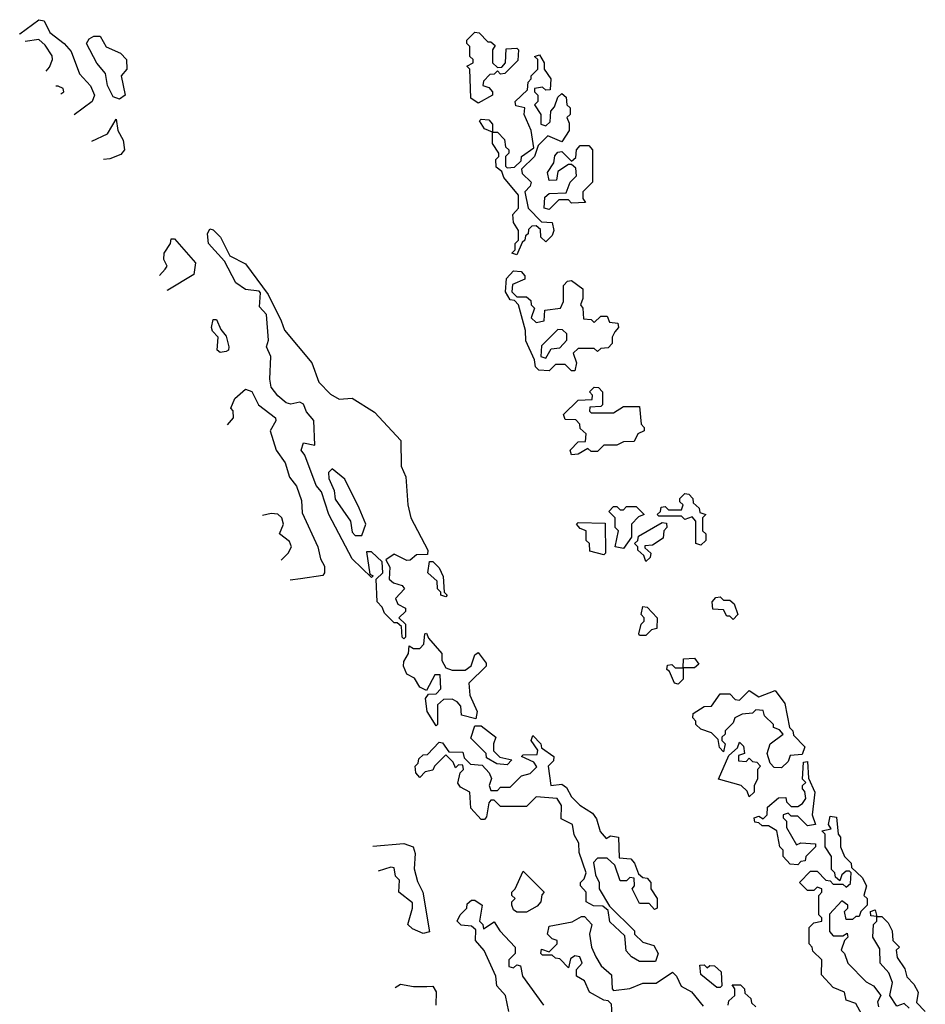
# Model space of a CAD drawing. Extents: x 2106670 to 2323771, y 35271 to 224896.
# Tile 11 of 256: x 2110986 to 2113790, y 87127 to 90179. Entities that reach past the tile are written whole.
import ezdxf

# ---------------------------------------------------------------- set-up
doc = ezdxf.new("R2010")
doc.units = 0

msp = doc.modelspace()

# ---------------------------------------------------------------- linework, layer by layer
at = {"layer": '0CON20XD'}
for points in [[(2110985.9, 90134.1), (2110986.7, 90135), (2111045, 90178.6), (2111061.2, 90175), (2111079.2, 90139.2), (2111123.3, 90105), (2111145, 90080), (2111171.2, 90011.2), (2111205, 89973.8), (2111217.5, 89945), (2111210, 89925), (2111154.4, 89883.8)], [(2112405, 89920), (2112383.3, 89935), (2112380, 90025), (2112370, 90035), (2112390, 90045), (2112390, 90055), (2112380, 90065), (2112380, 90095), (2112370, 90105), (2112370, 90115), (2112395, 90140), (2112408.3, 90138.3), (2112435, 90110), (2112445, 90110), (2112458.3, 90098.3), (2112450, 90085), (2112450, 90045), (2112465, 90030), (2112478.3, 90031.7), (2112490, 90045), (2112491.7, 90088.3), (2112525, 90090), (2112530, 90085), (2112528.3, 90051.7), (2112488.3, 90011.7), (2112475, 90010), (2112465, 90020), (2112455, 90010), (2112441.7, 90008.3), (2112421.7, 89988.3), (2112420, 89975), (2112438.3, 89968.3), (2112450, 89955), (2112450, 89945), (2112405, 89920)], [(2111068.3, 90019.3), (2111078.3, 90031.7), (2111087.5, 90055), (2111086.7, 90066.7), (2111065, 90100), (2111045, 90117.5), (2111002.4, 90111.2)], [(2111295, 89932.5), (2111275, 89940), (2111257.5, 89975), (2111251.7, 90011.7), (2111224.3, 90044.3), (2111192.5, 90105), (2111200.7, 90119.3), (2111215, 90127.5), (2111235, 90127.5), (2111254, 90094), (2111297.5, 90075), (2111316.2, 90055), (2111317.5, 90025), (2111300, 90005), (2111312.5, 89945), (2111295, 89932.5)], [(2112525, 89450), (2112510, 89455), (2112520, 89465), (2112520, 89485), (2112530, 89495), (2112530, 89525), (2112515, 89550), (2112512.5, 89575), (2112530, 89595), (2112530, 89635), (2112485, 89690), (2112478.3, 89708.3), (2112461.7, 89721.7), (2112460, 89745), (2112470, 89755), (2112470, 89765), (2112450, 89795), (2112450, 89830), (2112425, 89840), (2112410, 89865), (2112415, 89870), (2112438.3, 89868.3), (2112450, 89855), (2112450, 89830), (2112465, 89830), (2112487, 89807), (2112490, 89785), (2112500, 89775), (2112500, 89765), (2112490, 89755), (2112490, 89725), (2112495, 89720), (2112518.3, 89721.7), (2112538.3, 89741.7), (2112540, 89755), (2112578.3, 89781.7), (2112570, 89835), (2112547.5, 89885), (2112550, 89905), (2112521.7, 89911.7), (2112520, 89925), (2112558.3, 89961.7), (2112560, 89985), (2112570, 89995), (2112570, 90005), (2112590, 90025), (2112590, 90055), (2112580, 90065), (2112595, 90070), (2112610, 90045), (2112610, 90025), (2112630, 89995), (2112628.3, 89961.7), (2112615, 89960), (2112605, 89970), (2112580, 89965), (2112580, 89955), (2112590, 89945), (2112590, 89925), (2112580, 89915), (2112600, 89885), (2112600, 89855), (2112615, 89850), (2112628.3, 89861.7), (2112630, 89895), (2112641.7, 89908.3), (2112651.7, 89938.3), (2112665, 89950), (2112678.3, 89938.3), (2112680, 89915), (2112690, 89905), (2112690, 89885), (2112680, 89875), (2112687.5, 89857.5), (2112687.5, 89835), (2112665, 89800), (2112621.7, 89818.3), (2112591.7, 89788.3), (2112580, 89755), (2112540, 89715), (2112541.7, 89701.7), (2112570, 89675), (2112567, 89663), (2112550, 89645), (2112560, 89595), (2112601.7, 89551.7), (2112635, 89550), (2112640, 89525), (2112635, 89510), (2112615, 89490), (2112600, 89505), (2112598.3, 89528.3), (2112585, 89540), (2112571.7, 89538.3), (2112561.7, 89528.3), (2112560, 89515), (2112551.7, 89508.3), (2112550, 89495), (2112541.7, 89488.3), (2112525, 89450)], [(2111113.3, 89948.4), (2111122.5, 89955), (2111120, 89965), (2111105, 89972.5), (2111098.1, 89972.3)], [(2111209, 89802.5), (2111257.5, 89825), (2111285, 89870), (2111290, 89835), (2111306, 89805), (2111310, 89775), (2111298.8, 89761.2), (2111265, 89747.5), (2111245, 89745)], [(2112625, 89590), (2112610, 89595), (2112611.7, 89628.3), (2112625, 89640), (2112678.3, 89641.7), (2112690, 89675), (2112710, 89695), (2112708.3, 89718.3), (2112695, 89730), (2112685, 89730), (2112651.7, 89708.3), (2112648.3, 89681.7), (2112625, 89680), (2112620, 89705), (2112640, 89735), (2112643, 89757), (2112651.7, 89768.3), (2112665, 89770), (2112695, 89740), (2112708.3, 89751.7), (2112710, 89775), (2112721.7, 89788.3), (2112748.3, 89788.3), (2112760, 89775), (2112760, 89675), (2112730, 89645), (2112730, 89625), (2112738.3, 89611.7), (2112695, 89610), (2112685, 89620), (2112655, 89620), (2112625, 89590)], [(2112175, 88260), (2112170, 88265), (2112168.3, 88298.3), (2112155, 88310), (2112145, 88310), (2112115, 88340), (2112108.3, 88358.3), (2112092.5, 88375), (2112090, 88445), (2112110, 88465), (2112108.3, 88498.3), (2112075, 88530), (2112060, 88530), (2112070, 88460), (2112080, 88455), (2112075, 88450), (2112015, 88507.5), (2111943.3, 88645), (2111920, 88715), (2111903.8, 88735), (2111868.8, 88828.8), (2111857.5, 88845), (2111865, 88867.5), (2111900, 88860), (2111897, 88937), (2111873.8, 88963.8), (2111865, 88987.5), (2111853, 88993), (2111825, 88987.5), (2111811.2, 88991.2), (2111785, 89012.5), (2111765, 89040), (2111760, 89065), (2111763.3, 89135), (2111750, 89165), (2111756.7, 89185), (2111750, 89265), (2111728.3, 89288.3), (2111731.7, 89331.7), (2111727.5, 89337.5), (2111685, 89342.5), (2111655, 89363.3), (2111620, 89430), (2111570, 89485), (2111567.5, 89515), (2111575, 89530), (2111585, 89527.5), (2111607.5, 89505), (2111636.7, 89446.7), (2111685, 89422.5), (2111755, 89327.5), (2111795.7, 89245.7), (2111806.2, 89216.2), (2111890, 89115), (2111912.5, 89055), (2111948.3, 89018.3), (2111975, 89002.5), (2112015, 89006.2), (2112085, 88962.5), (2112166, 88875), (2112167.5, 88795), (2112181.7, 88761.7), (2112187.5, 88675), (2112196.7, 88635), (2112250, 88535), (2112248.3, 88521.7), (2112215, 88520), (2112195, 88503.3), (2112185, 88502.5), (2112145, 88522.5), (2112120, 88505), (2112131.7, 88481.7), (2112130, 88445), (2112143, 88433), (2112170, 88425), (2112177.5, 88415), (2112150, 88385), (2112157, 88367), (2112180, 88355), (2112180, 88345), (2112160, 88325), (2112180, 88305), (2112180, 88265), (2112175, 88260)], [(2111418.9, 89385.6), (2111436.7, 89405), (2111442.5, 89415), (2111432.5, 89435), (2111433.3, 89455), (2111452.5, 89485), (2111455, 89500), (2111465, 89500), (2111530, 89425), (2111525, 89388.8), (2111445, 89340.8), (2111441.3, 89339.2)], [(2112705, 89090), (2112695, 89090), (2112675, 89110), (2112645, 89110), (2112625, 89090), (2112593, 89093), (2112583, 89103), (2112580, 89125), (2112553, 89183), (2112552.5, 89215), (2112530, 89295), (2112518.3, 89308.3), (2112505, 89310), (2112490, 89335), (2112493, 89377), (2112515, 89400), (2112538.3, 89398.3), (2112550, 89385), (2112550, 89375), (2112511.7, 89358.3), (2112510, 89335), (2112525, 89320), (2112555, 89320), (2112568.3, 89308.3), (2112570, 89295), (2112580, 89285), (2112570, 89255), (2112585, 89240), (2112610, 89245), (2112611.7, 89278.3), (2112660, 89285), (2112670, 89305), (2112670, 89355), (2112681.7, 89368.3), (2112695, 89370), (2112730, 89345), (2112730, 89315), (2112722.5, 89295), (2112730, 89285), (2112731.7, 89251.7), (2112755, 89250), (2112765, 89240), (2112785, 89260), (2112805, 89260), (2112811.7, 89241.7), (2112838.3, 89238.3), (2112840, 89225), (2112828.3, 89211.7), (2112820, 89195), (2112820, 89175), (2112808.3, 89161.7), (2112785, 89160), (2112775, 89150), (2112765, 89160), (2112715, 89160), (2112700, 89145), (2112710, 89115), (2112705, 89090)], [(2111607, 89147), (2111597.5, 89155), (2111600, 89195), (2111583, 89213), (2111580, 89225), (2111585, 89250), (2111595, 89250), (2111608.3, 89218.3), (2111625, 89197.5), (2111633.3, 89165), (2111632.5, 89155), (2111625, 89150), (2111607, 89147)], [(2112615, 89130), (2112631.7, 89158.3), (2112658.3, 89161.7), (2112680, 89185), (2112680, 89205), (2112667, 89217), (2112651.7, 89218.3), (2112601.7, 89168.3), (2112600, 89135), (2112615, 89130)], [(2111629.3, 88923.2), (2111647.5, 88945), (2111647, 88967), (2111640, 88975), (2111652.5, 89005), (2111685, 89033.3), (2111705, 89026.7), (2111725.8, 88985), (2111777.5, 88945), (2111778.8, 88935), (2111761.5, 88905), (2111779.5, 88845), (2111808.1, 88805), (2111820.8, 88760.8), (2111843, 88733), (2111858.7, 88688.7), (2111860.5, 88650.5), (2111909.4, 88545), (2111917.5, 88507.5), (2111929.4, 88485), (2111930, 88465), (2111924, 88456), (2111855, 88446.2), (2111823.6, 88441.3)], [(2112695, 88830), (2112690, 88845), (2112715, 88870), (2112738.3, 88871.7), (2112740, 88895), (2112721.7, 88911.7), (2112720, 88925), (2112708.3, 88938.3), (2112675, 88940), (2112670, 88955), (2112715, 89000), (2112758.3, 89001.7), (2112760, 89015), (2112750, 89025), (2112765, 89040), (2112778.3, 89038.3), (2112790, 89025), (2112790, 88985), (2112785, 88980), (2112751.7, 88978.3), (2112750, 88965), (2112755, 88960), (2112825, 88960), (2112855, 88980), (2112905, 88980), (2112910, 88925), (2112920, 88915), (2112920, 88905), (2112900, 88895), (2112888.3, 88871.7), (2112855, 88870), (2112835, 88860), (2112795, 88860), (2112775, 88840), (2112755, 88840), (2112745, 88850), (2112715, 88832.5), (2112695, 88830)], [(2112045, 88580), (2112057.5, 88615), (2112037.5, 88665), (2111992.5, 88755), (2111953, 88787), (2111942.5, 88775), (2111943, 88757), (2111959.3, 88719.3), (2111963, 88693), (2112010, 88625), (2112015, 88590), (2112025, 88580), (2112045, 88580)], [(2113095, 88550), (2113080, 88555), (2113080, 88625), (2113068.3, 88638.3), (2113045, 88630), (2113035, 88640), (2112965, 88640), (2112960, 88645), (2112970, 88655), (2112971.7, 88668.3), (2112985, 88670), (2112995, 88660), (2113035, 88660), (2113040, 88675), (2113030, 88685), (2113030, 88695), (2113045, 88710), (2113058.3, 88708.3), (2113070, 88695), (2113071.7, 88681.7), (2113090, 88665), (2113091.7, 88651.7), (2113110, 88645), (2113100, 88635), (2113100, 88595), (2113110, 88585), (2113110, 88565), (2113095, 88550)], [(2112855, 88540), (2112830, 88545), (2112840, 88595), (2112830, 88605), (2112830, 88635), (2112810, 88655), (2112825, 88670), (2112835, 88670), (2112845, 88660), (2112855, 88660), (2112865, 88670), (2112895, 88670), (2112920, 88645), (2112901.7, 88638.3), (2112880, 88615), (2112880, 88575), (2112855, 88540)], [(2111795.3, 88504.1), (2111817.5, 88525), (2111827.5, 88545), (2111821.7, 88561.7), (2111790, 88585), (2111802.5, 88615), (2111797.5, 88635), (2111785, 88646.7), (2111765, 88648), (2111738, 88642)], [(2112795, 88520), (2112751.7, 88531.7), (2112750, 88555), (2112740, 88565), (2112740, 88595), (2112721.7, 88601.7), (2112710, 88615), (2112715, 88620), (2112798.3, 88618.3), (2112800, 88525), (2112795, 88520)], [(2112925, 88500), (2112918.3, 88518.3), (2112900, 88535), (2112900, 88545), (2112890, 88555), (2112900, 88565), (2112901.7, 88578.3), (2112975, 88620), (2112988.3, 88618.3), (2112990, 88605), (2112980, 88595), (2112978.3, 88571.7), (2112945, 88550), (2112921.7, 88548.3), (2112921.7, 88541.7), (2112940, 88525), (2112938.3, 88511.7), (2112925, 88500)], [(2112305, 88390), (2112290, 88395), (2112290, 88405), (2112280, 88415), (2112278.3, 88438.3), (2112250, 88465), (2112255, 88500), (2112265, 88500), (2112285, 88480), (2112296.7, 88453.3), (2112300, 88405), (2112310, 88395), (2112305, 88390)], [(2113195, 88320), (2113185, 88330), (2113175, 88330), (2113165, 88350), (2113131.7, 88351.7), (2113130, 88375), (2113141.7, 88388.3), (2113155, 88390), (2113165, 88380), (2113185, 88380), (2113198.3, 88368.3), (2113210, 88335), (2113195, 88320)], [(2112925, 88270), (2112905, 88270), (2112902.5, 88275), (2112910, 88305), (2112920, 88315), (2112920, 88325), (2112910, 88335), (2112915, 88360), (2112928.3, 88358.3), (2112960, 88325), (2112958.3, 88291.7), (2112941.7, 88288.3), (2112925, 88270)], [(2112275, 87990), (2112247.5, 88035), (2112242.5, 88075), (2112251.7, 88088.3), (2112275, 88090), (2112290, 88105), (2112288.3, 88148.3), (2112271.7, 88148.3), (2112245, 88100), (2112225, 88110), (2112208.3, 88138.3), (2112185, 88150), (2112173.8, 88175), (2112175, 88190), (2112190, 88215), (2112191.7, 88238.3), (2112205, 88230), (2112225, 88230), (2112237, 88243), (2112240, 88275), (2112245, 88277.5), (2112251.7, 88261.7), (2112292.5, 88215), (2112293, 88193), (2112305, 88170), (2112325, 88162.5), (2112365, 88162.5), (2112383.6, 88176.4), (2112395, 88210), (2112405, 88217.5), (2112430, 88185), (2112430, 88175), (2112377, 88123), (2112380, 88085), (2112402.5, 88035), (2112398.3, 88011.7), (2112353.6, 88023.6), (2112351.7, 88051.7), (2112340, 88065), (2112325, 88072.5), (2112298.3, 88071.7), (2112280, 88055), (2112280, 87995), (2112275, 87990)], [(2113025, 88120), (2113013, 88123), (2112998.3, 88158.3), (2112990, 88165), (2112991.7, 88178.3), (2113005, 88180), (2113015, 88170), (2113040, 88170), (2113041.7, 88198.3), (2113075, 88200), (2113088.3, 88181.7), (2113075, 88170), (2113040, 88170), (2113040, 88135), (2113025, 88120)], [(2113345, 87860), (2113321.7, 87861.7), (2113310, 87875), (2113300, 87905), (2113310, 87935), (2113350, 87965), (2113338.3, 87978.3), (2113320, 87985), (2113320, 87995), (2113291.7, 88021.7), (2113288.3, 88038.3), (2113265, 88040), (2113255, 88030), (2113223, 88027), (2113200, 88015), (2113195, 88000), (2113170, 87975), (2113170, 87965), (2113160, 87955), (2113160, 87945), (2113170, 87935), (2113165, 87910), (2113153, 87923), (2113148.3, 87948.3), (2113128.3, 87968.3), (2113095, 87980), (2113080, 87995), (2113080, 88005), (2113070, 88015), (2113071.7, 88028.3), (2113105, 88050), (2113128.3, 88051.7), (2113155, 88090), (2113185, 88090), (2113201.7, 88071.7), (2113215, 88070), (2113245, 88100), (2113275, 88080), (2113325, 88100), (2113355, 88060), (2113370, 87985), (2113380, 87975), (2113381.7, 87961.7), (2113417.5, 87925), (2113408.3, 87901.7), (2113371.7, 87898.3), (2113365, 87880), (2113345, 87860)], [(2112495, 87870), (2112463, 87873), (2112431.7, 87891.7), (2112430, 87905), (2112382.5, 87952.5), (2112395, 87990), (2112415, 87990), (2112460, 87955), (2112452.5, 87935), (2112453, 87913), (2112473, 87893), (2112510, 87885), (2112495, 87870)], [(2112955, 87260), (2112905, 87260), (2112880, 87275), (2112863.6, 87293.6), (2112860, 87340), (2112813, 87383), (2112808.3, 87418.3), (2112791.7, 87431.7), (2112763, 87433), (2112740, 87445), (2112740, 87475), (2112722.5, 87495), (2112722.5, 87505), (2112733.8, 87516.2), (2112740, 87535), (2112718.3, 87598.3), (2112717, 87627), (2112703, 87653), (2112697.5, 87685), (2112662.5, 87702.5), (2112663.3, 87743.3), (2112650, 87765), (2112585, 87770), (2112555, 87740), (2112475, 87740), (2112455, 87760), (2112445, 87760), (2112438.3, 87751.7), (2112431.7, 87708.3), (2112425, 87700), (2112415, 87700), (2112382.5, 87735), (2112380, 87785), (2112350.7, 87800.7), (2112343, 87813), (2112350, 87845), (2112360, 87855), (2112358.3, 87868.3), (2112345, 87870), (2112335, 87860), (2112328.3, 87878.3), (2112305, 87900), (2112270, 87865), (2112265, 87852.5), (2112241.7, 87848.3), (2112225, 87830), (2112212.5, 87845), (2112210, 87865), (2112220, 87875), (2112221.7, 87888.3), (2112235, 87900), (2112248.3, 87901.7), (2112285, 87940), (2112295, 87937.5), (2112315, 87910), (2112358.3, 87908.3), (2112361.7, 87891.7), (2112381.7, 87871.7), (2112418.3, 87868.3), (2112440, 87845), (2112447, 87827), (2112440, 87805), (2112445, 87790), (2112465, 87790), (2112475, 87800), (2112505, 87800), (2112540, 87835), (2112567, 87843), (2112587, 87863), (2112578.3, 87878.3), (2112540, 87895), (2112545, 87900), (2112588.3, 87901.7), (2112590, 87915), (2112570, 87945), (2112575, 87960), (2112600, 87935), (2112601.7, 87921.7), (2112640, 87895), (2112638.3, 87881.7), (2112622.5, 87865), (2112630, 87805), (2112665, 87810), (2112679.3, 87799.3), (2112695, 87770), (2112720, 87745), (2112759.3, 87719.3), (2112771.7, 87701.7), (2112783, 87663), (2112801.7, 87641.7), (2112815, 87650), (2112840, 87645), (2112841.7, 87581.7), (2112878.3, 87578.3), (2112890, 87565), (2112901.7, 87531.7), (2112915, 87520), (2112928.3, 87518.3), (2112940, 87505), (2112940, 87485), (2112960, 87455), (2112960, 87425), (2112951.7, 87421.7), (2112935, 87440), (2112905, 87440), (2112882.5, 87485), (2112890, 87495), (2112888.3, 87518.3), (2112875, 87520), (2112865, 87510), (2112845, 87510), (2112828.3, 87558.3), (2112805, 87580), (2112775, 87580), (2112763, 87567), (2112768.3, 87528.3), (2112780, 87505), (2112780, 87485), (2112811.7, 87431.7), (2112890, 87355), (2112890, 87345), (2112915, 87320), (2112949.3, 87309.3), (2112962.5, 87285), (2112955, 87260)], [(2113245, 87770), (2113238.3, 87788.3), (2113220, 87805), (2113150, 87825), (2113181.7, 87898.3), (2113208.3, 87921.7), (2113215, 87940), (2113227, 87927), (2113230, 87905), (2113211.7, 87898.3), (2113211.7, 87881.7), (2113235, 87880), (2113245, 87890), (2113255, 87880), (2113268.3, 87878.3), (2113280, 87865), (2113270, 87855), (2113270, 87825), (2113260, 87805), (2113260, 87785), (2113245, 87770)], [(2113395, 87560), (2113371.7, 87561.7), (2113350, 87585), (2113350, 87605), (2113340, 87615), (2113330, 87665), (2113305, 87680), (2113285, 87680), (2113275, 87690), (2113261.7, 87691.7), (2113260, 87705), (2113275, 87710), (2113288.3, 87701.7), (2113300, 87715), (2113301.7, 87738.3), (2113335, 87767.5), (2113358.3, 87768.3), (2113360, 87755), (2113375, 87740), (2113395, 87740), (2113410, 87750), (2113420, 87765), (2113417, 87787), (2113410, 87795), (2113410, 87805), (2113420, 87815), (2113410, 87825), (2113412.5, 87877.5), (2113425, 87880), (2113428.3, 87828.3), (2113447.5, 87785), (2113440, 87715), (2113450, 87685), (2113425, 87680), (2113395, 87710), (2113375, 87710), (2113365, 87720), (2113350, 87715), (2113350, 87705), (2113360, 87695), (2113360, 87675), (2113391.7, 87621.7), (2113405, 87627.5), (2113450, 87625), (2113450, 87615), (2113420, 87585), (2113418.3, 87571.7), (2113405, 87570), (2113395, 87560)], [(2113600, 87085), (2113575, 87130), (2113545, 87140), (2113540, 87165), (2113505, 87180), (2113468.3, 87218.3), (2113470, 87265), (2113441.7, 87291.7), (2113440, 87305), (2113430, 87315), (2113430, 87365), (2113445, 87380), (2113470, 87385), (2113470, 87395), (2113460, 87405), (2113460, 87465), (2113470, 87475), (2113470, 87485), (2113455, 87490), (2113445, 87480), (2113425, 87480), (2113400, 87505), (2113435, 87540), (2113455, 87540), (2113481.7, 87511.7), (2113495, 87510), (2113505, 87500), (2113535, 87500), (2113545, 87490), (2113558.3, 87501.7), (2113560, 87535), (2113555, 87540), (2113545, 87540), (2113531.7, 87528.3), (2113525, 87510), (2113511.7, 87521.7), (2113510, 87535), (2113500, 87545), (2113500, 87585), (2113480, 87615), (2113480, 87655), (2113470, 87665), (2113498.3, 87671.7), (2113490, 87685), (2113495, 87710), (2113515, 87707.5), (2113520, 87655), (2113527.5, 87645), (2113527.5, 87615), (2113540, 87585), (2113560, 87565), (2113561.7, 87551.7), (2113595, 87520), (2113607.5, 87495), (2113600, 87465), (2113610, 87455), (2113610, 87435), (2113590, 87415), (2113585, 87400), (2113575, 87400), (2113565, 87390), (2113545, 87390), (2113540, 87415), (2113550, 87425), (2113550, 87435), (2113531.7, 87448.3), (2113493, 87407), (2113493, 87353), (2113505, 87340), (2113535, 87340), (2113548.3, 87348.3), (2113550, 87335), (2113540, 87325), (2113530, 87295), (2113540, 87285), (2113550, 87255), (2113607, 87197), (2113630, 87185), (2113652.5, 87155), (2113642.5, 87135), (2113645, 87120)], [(2112079, 87617.8), (2112175, 87625.7), (2112204, 87615), (2112210.5, 87595), (2112207.7, 87547.7), (2112217.7, 87507.7), (2112234.2, 87475), (2112255, 87352.5), (2112235, 87346.7), (2112201.7, 87361.7), (2112187.5, 87375), (2112202.5, 87425), (2112201.7, 87441.7), (2112160, 87475), (2112161.7, 87511.7), (2112150, 87525), (2112145, 87550), (2112135, 87552.5), (2112095.6, 87540.2)], [(2112555, 87412.5), (2112525, 87412.5), (2112515, 87420), (2112510, 87435), (2112510, 87445), (2112520, 87455), (2112510, 87465), (2112510, 87475), (2112520, 87485), (2112545, 87540), (2112610, 87475), (2112603, 87467), (2112600, 87445), (2112588.3, 87431.7), (2112555, 87412.5)], [(2112500, 87105), (2112490, 87155), (2112463.8, 87185), (2112460, 87215), (2112424.3, 87294.3), (2112397.5, 87325), (2112398.3, 87358.3), (2112385, 87370), (2112352.5, 87372.5), (2112340, 87385), (2112350, 87405), (2112370, 87425), (2112371.7, 87438.3), (2112385, 87450), (2112395, 87450), (2112417.5, 87435), (2112410, 87385), (2112420, 87375), (2112421.7, 87361.7), (2112455, 87382.5), (2112472.5, 87355), (2112520, 87305), (2112520, 87285), (2112500, 87265), (2112500, 87245), (2112515, 87240), (2112525, 87250), (2112537, 87247), (2112542.5, 87215), (2112607.5, 87125)], [(2113740, 87115), (2113725, 87130), (2113701.7, 87121.7), (2113680, 87155), (2113688.8, 87195), (2113677.5, 87225), (2113650, 87255), (2113649.3, 87299.3), (2113627.5, 87335), (2113630, 87375), (2113640, 87385), (2113640, 87400), (2113621.7, 87401.7), (2113620, 87415), (2113635, 87420), (2113640, 87400), (2113655, 87400), (2113675, 87380), (2113687.5, 87355), (2113690, 87325), (2113710, 87305), (2113700, 87295), (2113703, 87273), (2113727, 87237), (2113733, 87213), (2113755, 87190), (2113767.5, 87165), (2113763, 87133), (2113790, 87105)], [(2112820, 87095), (2112818.3, 87128.3), (2112808.3, 87138.3), (2112795, 87140), (2112750, 87165), (2112735, 87200), (2112710, 87215), (2112710, 87235), (2112727.5, 87255), (2112720, 87275), (2112705, 87277.5), (2112691.7, 87268.3), (2112685, 87240), (2112658.3, 87268.3), (2112645, 87270), (2112635, 87280), (2112605, 87280), (2112600, 87285), (2112601.7, 87298.3), (2112625, 87290), (2112650, 87315), (2112650, 87325), (2112635, 87330), (2112620, 87345), (2112625, 87370), (2112697, 87383), (2112725, 87400), (2112735, 87400), (2112757.5, 87375), (2112750, 87345), (2112756.7, 87305), (2112770, 87275), (2112786.7, 87246.7), (2112818.3, 87218.3), (2112820, 87175), (2112825, 87170), (2112875, 87176.7), (2112915, 87192.5), (2112957, 87193), (2113007, 87227), (2113020, 87215), (2113033.6, 87183.6), (2113066.4, 87166.4), (2113101.7, 87121.7)], [(2113155, 87180), (2113145, 87180), (2113095, 87220), (2113091.7, 87248.3), (2113105, 87250), (2113115, 87240), (2113122.5, 87247.5), (2113137, 87247), (2113158.3, 87228.3), (2113160, 87185), (2113155, 87180)], [(2112148.5, 87179.6), (2112165, 87190), (2112205, 87182.5), (2112247, 87183), (2112265, 87183.3), (2112275.6, 87165.6), (2112274.4, 87125)], [(2113180, 87125), (2113181.7, 87138.3), (2113200, 87155), (2113200, 87175), (2113191.7, 87188.3), (2113218.3, 87188.3), (2113230, 87175), (2113231.7, 87161.7), (2113250, 87145), (2113251.7, 87131.7), (2113265, 87120)]]:
    msp.add_lwpolyline(points, dxfattribs=at)

doc.saveas('drawing.dxf')
